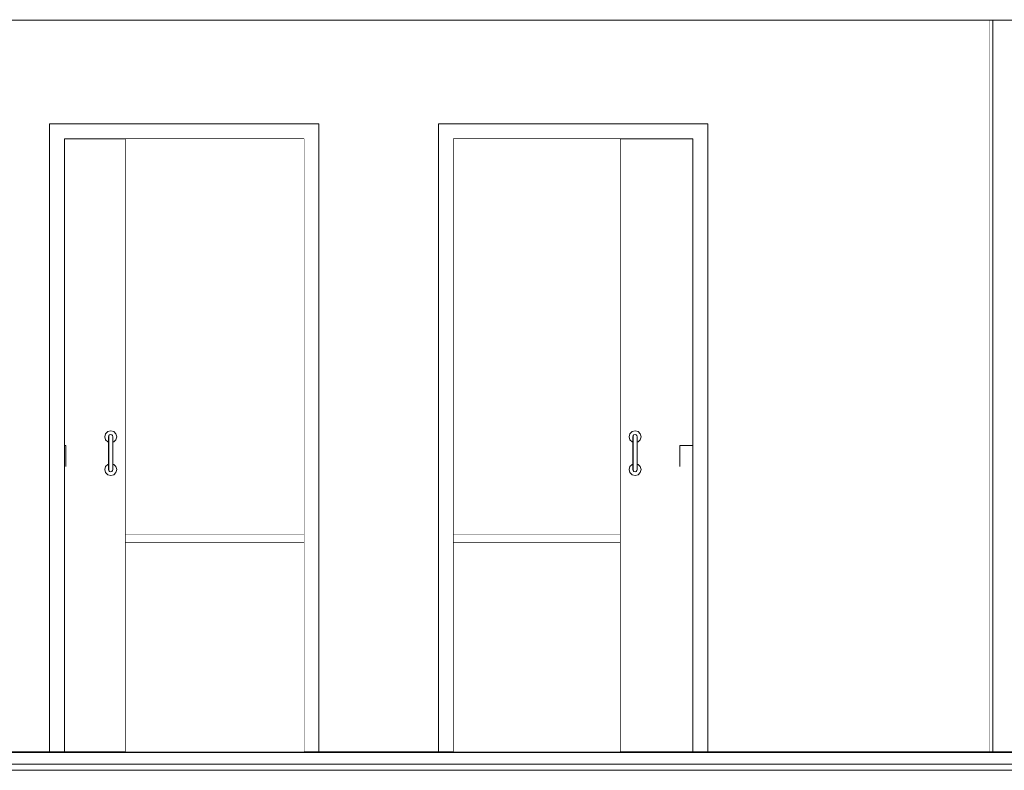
# Model space of a CAD drawing. Header units: millimetres. Extents: x -30280 to 100171, y -17460 to 4378.
# Tile 105 of 256: x 44810 to 48101, y -9870 to -7361. Entities that reach past the tile are written whole.
import ezdxf

# ---------------------------------------------------------------- set-up
doc = ezdxf.new("R2010")
doc.units = ezdxf.units.MM
doc.header["$MEASUREMENT"] = 0
doc.linetypes.add('Wipeout_Contour', pattern=[1000, 0, -1000])
for name, color, linetype in [('07_CR_Cel Ras pladur', 7, 'Continuous'), ('10_ESTR_Fotjats', 7, 'Continuous'), ('12_FAÇ_Façana', 7, 'Continuous'), ('Nuevo_08_E_Envans secs', 7, 'Continuous'), ('Nuevo_09_EI_Mobiliari general', 7, 'Continuous'), ('Nuevo_14_PAV_Soft Light Grey 0554', 7, 'Continuous'), ('Nuevo_Puertas Archicad', 7, 'Continuous')]:
    doc.layers.add(name, color=color, linetype=linetype)
for name, color, linetype, lineweight in [('07_CR_Cel Ras pladur_Pluma_Nº__1', 7, 'Continuous', 5), ('10_ESTR_Fotjats_Pluma_Nº__1', 7, 'Continuous', 5), ('12_FAÇ_Façana_Pluma_Nº__47', 7, 'Continuous', 20), ('Nuevo_08_E_Envans secs_Pluma_Nº__47', 7, 'Continuous', 20), ('Nuevo_09_EI_Mobiliari general_Pluma_Nº__1', 7, 'Continuous', 5), ('Nuevo_14_PAV_Soft Light Grey 0554_Pluma_Nº__29', 7, 'Continuous', 20)]:
    doc.layers.add(name, color=color, linetype=linetype, lineweight=lineweight)
doc.layers.add('Nuevo_Puertas Archicad_Pluma_Nº__3', color=7, linetype='Continuous', lineweight=5, true_color=0xa4a4a4)

# ---------------------------------------------------------------- blocks, each defined once
blk = doc.blocks.new('Elem Sección_105_2', base_point=(41970.3, -13460))
at = {"color": 254, "linetype": 'Wipeout_Contour', "lineweight": 0, "ltscale": 736222.598238}
blk.add_wipeout([(42335.2, -9808), (43003.3, -9808), (43003.3, -7710), (43903.3, -7710), (43903.3, -9808), (44909.8, -9808), (44909.8, -7710), (45809.8, -7710), (45809.8, -9808), (46209.8, -9808), (46209.8, -7710), (47109.8, -7710), (47109.8, -9808), (48052.4, -9808), (48052.4, -7363), (42335.2, -7363)], dxfattribs=at).dxf.layer = 'Nuevo_08_E_Envans secs'
at = {"layer": 'Nuevo_08_E_Envans secs_Pluma_Nº__47', "color": 7, "linetype": 'Continuous', "lineweight": 20}
blk.add_line((48052.4, -9808), (48052.4, -7363), dxfattribs=at)
blk = doc.blocks.new('Elem Sección_107_2', base_point=(41970.3, -13460))
at = {"layer": 'Nuevo_Puertas Archicad_Pluma_Nº__3', "color": 253, "linetype": 'Continuous', "lineweight": 5, "true_color": 0xa4a4a4}
blk.add_line((47016.5, -8785), (47016.5, -8855), dxfattribs=at)
at = {"color": 254, "linetype": 'Wipeout_Contour', "lineweight": 0, "ltscale": 188290.341394}
blk.add_wipeout([(46209.8, -9808), (46259.8, -9808), (46259.8, -7760), (46209.8, -7760)], dxfattribs=at).dxf.layer = 'Nuevo_Puertas Archicad'
at = {"color": 254, "linetype": 'Wipeout_Contour', "lineweight": 0, "ltscale": 191630.946509}
blk.add_wipeout([(47059.8, -9808), (47109.8, -9808), (47109.8, -7760), (47059.8, -7760)], dxfattribs=at).dxf.layer = 'Nuevo_Puertas Archicad'
at = {"color": 254, "linetype": 'Wipeout_Contour', "lineweight": 0, "ltscale": 190734.935279}
blk.add_wipeout([(46873.5, -8759), (46873.5, -8755), (46872.6, -8751.5), (46872.6, -8756)], dxfattribs=at).dxf.layer = 'Nuevo_Puertas Archicad'
at = {"color": 254, "linetype": 'Wipeout_Contour', "lineweight": 0, "ltscale": 190764.293464}
blk.add_wipeout([(46859.5, -8861), (46859.5, -8865), (46860.4, -8868.5), (46860.4, -8864)], dxfattribs=at).dxf.layer = 'Nuevo_Puertas Archicad'
at = {"layer": 'Nuevo_Puertas Archicad_Pluma_Nº__3', "color": 253, "linetype": 'Continuous', "lineweight": 5, "true_color": 0xa4a4a4}
blk.add_line((47016.5, -8785), (47059.8, -8785), dxfattribs=at)
at = {"color": 254, "linetype": 'Wipeout_Contour', "lineweight": 0, "ltscale": 283788.26966}
blk.add_wipeout([(46209.8, -7710), (46209.8, -7760), (46259.8, -7760), (47059.8, -7760), (47109.8, -7760), (47109.8, -7710)], dxfattribs=at).dxf.layer = 'Nuevo_Puertas Archicad'
at = {"color": 254, "linetype": 'Wipeout_Contour', "lineweight": 0, "ltscale": 190740.774067}
blk.add_wipeout([(46873.5, -8770), (46873.5, -8759), (46872.6, -8756), (46872.6, -8768.2)], dxfattribs=at).dxf.layer = 'Nuevo_Puertas Archicad'
at = {"color": 254, "linetype": 'Wipeout_Contour', "lineweight": 0, "ltscale": 190758.390253}
blk.add_wipeout([(46859.5, -8850), (46859.5, -8861), (46860.4, -8864), (46860.4, -8851.7)], dxfattribs=at).dxf.layer = 'Nuevo_Puertas Archicad'
at = {"layer": 'Nuevo_Puertas Archicad_Pluma_Nº__3', "color": 253, "linetype": 'Continuous', "lineweight": 5, "true_color": 0xa4a4a4}
for p, q in [((46209.8, -7710), (46209.8, -7760)), ((47109.8, -7710), (46209.8, -7710)), ((47109.8, -7760), (47109.8, -7710)), ((46209.8, -7760), (46209.8, -9808)), ((46259.8, -9808), (46259.8, -7760)), ((46259.8, -7760), (47059.8, -7760)), ((46816.5, -9808), (46816.5, -7760)), ((47059.8, -7760), (47059.8, -9808)), ((47109.8, -9808), (47109.8, -7760))]:
    blk.add_line(p, q, dxfattribs=at)
at = {"color": 254, "linetype": 'Wipeout_Contour', "lineweight": 0, "ltscale": 190750.891518}
blk.add_wipeout([(46873.5, -8785), (46873.5, -8770), (46872.6, -8768.2), (46872.6, -8785)], dxfattribs=at).dxf.layer = 'Nuevo_Puertas Archicad'
at = {"color": 254, "linetype": 'Wipeout_Contour', "lineweight": 0, "ltscale": 190748.183735}
blk.add_wipeout([(46859.5, -8835), (46859.5, -8850), (46860.4, -8851.7), (46860.4, -8835)], dxfattribs=at).dxf.layer = 'Nuevo_Puertas Archicad'
at = {"color": 254, "linetype": 'Wipeout_Contour', "lineweight": 0, "ltscale": 190725.974949}
blk.add_wipeout([(46872.6, -8756), (46872.6, -8751.5), (46870, -8748.9), (46870, -8753.7)], dxfattribs=at).dxf.layer = 'Nuevo_Puertas Archicad'
at = {"color": 254, "linetype": 'Wipeout_Contour', "lineweight": 0, "ltscale": 190773.276907}
blk.add_wipeout([(46860.4, -8864), (46860.4, -8868.5), (46863, -8871), (46863, -8866.2)], dxfattribs=at).dxf.layer = 'Nuevo_Puertas Archicad'
at = {"color": 254, "linetype": 'Wipeout_Contour', "lineweight": 0, "ltscale": 190732.36691}
blk.add_wipeout([(46872.6, -8768.2), (46872.6, -8756), (46870, -8753.7), (46870, -8766.9)], dxfattribs=at).dxf.layer = 'Nuevo_Puertas Archicad'
at = {"color": 254, "linetype": 'Wipeout_Contour', "lineweight": 0, "ltscale": 190766.81172}
blk.add_wipeout([(46860.4, -8851.7), (46860.4, -8864), (46863, -8866.2), (46863, -8853)], dxfattribs=at).dxf.layer = 'Nuevo_Puertas Archicad'
at = {"color": 254, "linetype": 'Wipeout_Contour', "lineweight": 0, "ltscale": 190743.447593}
blk.add_wipeout([(46872.6, -8785), (46872.6, -8768.2), (46870, -8766.9), (46870, -8785)], dxfattribs=at).dxf.layer = 'Nuevo_Puertas Archicad'
at = {"color": 254, "linetype": 'Wipeout_Contour', "lineweight": 0, "ltscale": 190755.631123}
blk.add_wipeout([(46860.4, -8835), (46860.4, -8851.7), (46863, -8853), (46863, -8835)], dxfattribs=at).dxf.layer = 'Nuevo_Puertas Archicad'
at = {"color": 254, "linetype": 'Wipeout_Contour', "lineweight": 0, "ltscale": 190712.852846}
blk.add_wipeout([(46870, -8753.7), (46870, -8748.9), (46866.5, -8748), (46866.5, -8752.9)], dxfattribs=at).dxf.layer = 'Nuevo_Puertas Archicad'
at = {"color": 254, "linetype": 'Wipeout_Contour', "lineweight": 0, "ltscale": 190786.4092}
blk.add_wipeout([(46863, -8866.2), (46863, -8871), (46866.5, -8872), (46866.5, -8867)], dxfattribs=at).dxf.layer = 'Nuevo_Puertas Archicad'
at = {"color": 254, "linetype": 'Wipeout_Contour', "lineweight": 0, "ltscale": 190719.563275}
blk.add_wipeout([(46870, -8766.9), (46870, -8753.7), (46866.5, -8752.9), (46866.5, -8766.5)], dxfattribs=at).dxf.layer = 'Nuevo_Puertas Archicad'
at = {"color": 254, "linetype": 'Wipeout_Contour', "lineweight": 0, "ltscale": 190779.620816}
blk.add_wipeout([(46863, -8853), (46863, -8866.2), (46866.5, -8867), (46866.5, -8853.5)], dxfattribs=at).dxf.layer = 'Nuevo_Puertas Archicad'
at = {"color": 254, "linetype": 'Wipeout_Contour', "lineweight": 0, "ltscale": 190731.20018}
blk.add_wipeout([(46870, -8785), (46870, -8766.9), (46866.5, -8766.5), (46866.5, -8785)], dxfattribs=at).dxf.layer = 'Nuevo_Puertas Archicad'
at = {"color": 254, "linetype": 'Wipeout_Contour', "lineweight": 0, "ltscale": 190767.878504}
blk.add_wipeout([(46863, -8835), (46863, -8853), (46866.5, -8853.5), (46866.5, -8835)], dxfattribs=at).dxf.layer = 'Nuevo_Puertas Archicad'
at = {"color": 254, "linetype": 'Wipeout_Contour', "lineweight": 0, "ltscale": 190699.090716}
blk.add_wipeout([(46866.5, -8752.9), (46866.5, -8748), (46863, -8748.9), (46863, -8753.7)], dxfattribs=at).dxf.layer = 'Nuevo_Puertas Archicad'
at = {"color": 254, "linetype": 'Wipeout_Contour', "lineweight": 0, "ltscale": 190800.165076}
blk.add_wipeout([(46866.5, -8867), (46866.5, -8872), (46870, -8871), (46870, -8866.2)], dxfattribs=at).dxf.layer = 'Nuevo_Puertas Archicad'
at = {"color": 254, "linetype": 'Wipeout_Contour', "lineweight": 0, "ltscale": 190705.801624}
blk.add_wipeout([(46866.5, -8766.5), (46866.5, -8752.9), (46863, -8753.7), (46863, -8766.9)], dxfattribs=at).dxf.layer = 'Nuevo_Puertas Archicad'
at = {"color": 254, "linetype": 'Wipeout_Contour', "lineweight": 0, "ltscale": 190793.377176}
blk.add_wipeout([(46866.5, -8853.5), (46866.5, -8867), (46870, -8866.2), (46870, -8853)], dxfattribs=at).dxf.layer = 'Nuevo_Puertas Archicad'
at = {"color": 254, "linetype": 'Wipeout_Contour', "lineweight": 0, "ltscale": 190717.439358}
blk.add_wipeout([(46866.5, -8785), (46866.5, -8766.5), (46863, -8766.9), (46863, -8785)], dxfattribs=at).dxf.layer = 'Nuevo_Puertas Archicad'
at = {"color": 254, "linetype": 'Wipeout_Contour', "lineweight": 0, "ltscale": 190781.6357}
blk.add_wipeout([(46866.5, -8835), (46866.5, -8853.5), (46870, -8853), (46870, -8835)], dxfattribs=at).dxf.layer = 'Nuevo_Puertas Archicad'
at = {"color": 254, "linetype": 'Wipeout_Contour', "lineweight": 0, "ltscale": 190688.376331}
blk.add_wipeout([(46863, -8753.7), (46863, -8748.9), (46860.4, -8751.5), (46860.4, -8756)], dxfattribs=at).dxf.layer = 'Nuevo_Puertas Archicad'
at = {"color": 254, "linetype": 'Wipeout_Contour', "lineweight": 0, "ltscale": 190810.858883}
blk.add_wipeout([(46870, -8866.2), (46870, -8871), (46872.6, -8868.5), (46872.6, -8864)], dxfattribs=at).dxf.layer = 'Nuevo_Puertas Archicad'
at = {"color": 254, "linetype": 'Wipeout_Contour', "lineweight": 0, "ltscale": 190694.769542}
blk.add_wipeout([(46863, -8766.9), (46863, -8753.7), (46860.4, -8756), (46860.4, -8768.2)], dxfattribs=at).dxf.layer = 'Nuevo_Puertas Archicad'
at = {"color": 254, "linetype": 'Wipeout_Contour', "lineweight": 0, "ltscale": 190804.394958}
blk.add_wipeout([(46870, -8853), (46870, -8866.2), (46872.6, -8864), (46872.6, -8851.7)], dxfattribs=at).dxf.layer = 'Nuevo_Puertas Archicad'
at = {"color": 254, "linetype": 'Wipeout_Contour', "lineweight": 0, "ltscale": 190705.852389}
blk.add_wipeout([(46863, -8785), (46863, -8766.9), (46860.4, -8768.2), (46860.4, -8785)], dxfattribs=at).dxf.layer = 'Nuevo_Puertas Archicad'
at = {"color": 254, "linetype": 'Wipeout_Contour', "lineweight": 0, "ltscale": 190793.216543}
blk.add_wipeout([(46870, -8835), (46870, -8853), (46872.6, -8851.7), (46872.6, -8835)], dxfattribs=at).dxf.layer = 'Nuevo_Puertas Archicad'
at = {"color": 254, "linetype": 'Wipeout_Contour', "lineweight": 0, "ltscale": 190683.575132}
blk.add_wipeout([(46860.4, -8756), (46860.4, -8751.5), (46859.5, -8755), (46859.5, -8759)], dxfattribs=at).dxf.layer = 'Nuevo_Puertas Archicad'
at = {"color": 254, "linetype": 'Wipeout_Contour', "lineweight": 0, "ltscale": 190815.631924}
blk.add_wipeout([(46872.6, -8864), (46872.6, -8868.5), (46873.5, -8865), (46873.5, -8861)], dxfattribs=at).dxf.layer = 'Nuevo_Puertas Archicad'
at = {"color": 254, "linetype": 'Wipeout_Contour', "lineweight": 0, "ltscale": 190689.41549}
blk.add_wipeout([(46860.4, -8768.2), (46860.4, -8756), (46859.5, -8759), (46859.5, -8770)], dxfattribs=at).dxf.layer = 'Nuevo_Puertas Archicad'
at = {"color": 254, "linetype": 'Wipeout_Contour', "lineweight": 0, "ltscale": 190809.730297}
blk.add_wipeout([(46872.6, -8851.7), (46872.6, -8864), (46873.5, -8861), (46873.5, -8850)], dxfattribs=at).dxf.layer = 'Nuevo_Puertas Archicad'
at = {"color": 254, "linetype": 'Wipeout_Contour', "lineweight": 0, "ltscale": 190699.535655}
blk.add_wipeout([(46860.4, -8785), (46860.4, -8768.2), (46859.5, -8770), (46859.5, -8785)], dxfattribs=at).dxf.layer = 'Nuevo_Puertas Archicad'
at = {"color": 254, "linetype": 'Wipeout_Contour', "lineweight": 0, "ltscale": 190799.526515}
blk.add_wipeout([(46872.6, -8835), (46872.6, -8851.7), (46873.5, -8850), (46873.5, -8835)], dxfattribs=at).dxf.layer = 'Nuevo_Puertas Archicad'
at = {"color": 254, "linetype": 'Wipeout_Contour', "lineweight": 0, "ltscale": 190723.838698}
blk.add_wipeout([(46859.5, -8835), (46860.4, -8835), (46860.4, -8785), (46859.5, -8785)], dxfattribs=at).dxf.layer = 'Nuevo_Puertas Archicad'
at = {"color": 254, "linetype": 'Wipeout_Contour', "lineweight": 0, "ltscale": 190730.718183}
blk.add_wipeout([(46860.4, -8835), (46863, -8835), (46863, -8785), (46860.4, -8785)], dxfattribs=at).dxf.layer = 'Nuevo_Puertas Archicad'
at = {"color": 254, "linetype": 'Wipeout_Contour', "lineweight": 0, "ltscale": 190742.633813}
blk.add_wipeout([(46863, -8835), (46866.5, -8835), (46866.5, -8785), (46863, -8785)], dxfattribs=at).dxf.layer = 'Nuevo_Puertas Archicad'
at = {"color": 254, "linetype": 'Wipeout_Contour', "lineweight": 0, "ltscale": 190756.392824}
blk.add_wipeout([(46866.5, -8835), (46870, -8835), (46870, -8785), (46866.5, -8785)], dxfattribs=at).dxf.layer = 'Nuevo_Puertas Archicad'
at = {"color": 254, "linetype": 'Wipeout_Contour', "lineweight": 0, "ltscale": 190768.308499}
blk.add_wipeout([(46870, -8835), (46872.6, -8835), (46872.6, -8785), (46870, -8785)], dxfattribs=at).dxf.layer = 'Nuevo_Puertas Archicad'
at = {"color": 254, "linetype": 'Wipeout_Contour', "lineweight": 0, "ltscale": 190775.188024}
blk.add_wipeout([(46872.6, -8835), (46873.5, -8835), (46873.5, -8785), (46872.6, -8785)], dxfattribs=at).dxf.layer = 'Nuevo_Puertas Archicad'
at = {"color": 254, "linetype": 'Wipeout_Contour', "lineweight": 0, "ltscale": 1001229.876658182}
blk.add_wipeout([(46846.5, -8755), (46849.2, -8765), (46856.5, -8772.3), (46859.5, -8773.1), (46859.5, -8755), (46860.4, -8751.5), (46863, -8748.9), (46866.5, -8748), (46870, -8748.9), (46872.6, -8751.5), (46873.5, -8755), (46873.5, -8770), (46873.5, -8773.1), (46876.5, -8772.3), (46883.8, -8765), (46886.5, -8755), (46883.8, -8745), (46876.5, -8737.7), (46866.5, -8735), (46856.5, -8737.7), (46849.2, -8745)], dxfattribs=at).dxf.layer = 'Nuevo_Puertas Archicad'
at = {"color": 254, "linetype": 'Wipeout_Contour', "lineweight": 0, "ltscale": 1049357.998739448}
blk.add_wipeout([(46846.5, -8865), (46849.2, -8875), (46856.5, -8882.3), (46866.5, -8885), (46876.5, -8882.3), (46883.8, -8875), (46886.5, -8865), (46883.8, -8855), (46876.5, -8847.7), (46873.5, -8846.9), (46873.5, -8850), (46873.5, -8861), (46873.5, -8865), (46872.6, -8868.5), (46870, -8871), (46866.5, -8872), (46863, -8871), (46860.4, -8868.5), (46859.5, -8865), (46859.5, -8846.9), (46856.5, -8847.7), (46849.2, -8855)], dxfattribs=at).dxf.layer = 'Nuevo_Puertas Archicad'
at = {"layer": 'Nuevo_Puertas Archicad_Pluma_Nº__3', "color": 253, "linetype": 'Continuous', "lineweight": 5, "true_color": 0xa4a4a4}
for p, q in [((46849.2, -8745), (46846.5, -8755)), ((46856.5, -8737.7), (46849.2, -8745)), ((46866.5, -8735), (46856.5, -8737.7)), ((46860.4, -8751.5), (46859.5, -8755)), ((46863, -8748.9), (46860.4, -8751.5)), ((46866.5, -8748), (46863, -8748.9)), ((46876.5, -8737.7), (46866.5, -8735)), ((46870, -8748.9), (46866.5, -8748)), ((46872.6, -8751.5), (46870, -8748.9)), ((46873.5, -8755), (46872.6, -8751.5)), ((46883.8, -8745), (46876.5, -8737.7)), ((46886.5, -8755), (46883.8, -8745)), ((46846.5, -8755), (46849.2, -8765)), ((46849.2, -8765), (46856.5, -8772.3)), ((46856.5, -8772.3), (46859.5, -8773.1)), ((46859.5, -8755), (46859.5, -8759)), ((46859.5, -8759), (46859.5, -8770)), ((46859.5, -8770), (46859.5, -8785)), ((46859.5, -8835), (46859.5, -8785)), ((46873.5, -8755), (46873.5, -8759)), ((46873.5, -8759), (46873.5, -8770)), ((46873.5, -8770), (46873.5, -8785)), ((46873.5, -8773.1), (46876.5, -8772.3)), ((46873.5, -8835), (46873.5, -8785)), ((46876.5, -8772.3), (46883.8, -8765)), ((46883.8, -8765), (46886.5, -8755)), ((46856.5, -8847.7), (46849.2, -8855)), ((46859.5, -8846.9), (46856.5, -8847.7)), ((46859.5, -8850), (46859.5, -8835)), ((46859.5, -8861), (46859.5, -8850)), ((46873.5, -8850), (46873.5, -8835)), ((46876.5, -8847.7), (46873.5, -8846.9)), ((46873.5, -8861), (46873.5, -8850)), ((46883.8, -8855), (46876.5, -8847.7)), ((46849.2, -8855), (46846.5, -8865)), ((46846.5, -8865), (46849.2, -8875)), ((46849.2, -8875), (46856.5, -8882.3)), ((46856.5, -8882.3), (46866.5, -8885)), ((46859.5, -8865), (46859.5, -8861)), ((46859.5, -8865), (46860.4, -8868.5)), ((46860.4, -8868.5), (46863, -8871)), ((46863, -8871), (46866.5, -8872)), ((46866.5, -8872), (46870, -8871)), ((46866.5, -8885), (46876.5, -8882.3)), ((46870, -8871), (46872.6, -8868.5)), ((46872.6, -8868.5), (46873.5, -8865)), ((46873.5, -8865), (46873.5, -8861)), ((46876.5, -8882.3), (46883.8, -8875)), ((46886.5, -8865), (46883.8, -8855)), ((46883.8, -8875), (46886.5, -8865))]:
    blk.add_line(p, q, dxfattribs=at)
blk = doc.blocks.new('Elem Sección_108_2', base_point=(41970.3, -13460))
at = {"color": 254, "linetype": 'Wipeout_Contour', "lineweight": 0, "ltscale": 183185.402164}
blk.add_wipeout([(44909.8, -9808), (44959.8, -9808), (44959.8, -7760), (44909.8, -7760)], dxfattribs=at).dxf.layer = 'Nuevo_Puertas Archicad'
at = {"color": 254, "linetype": 'Wipeout_Contour', "lineweight": 0, "ltscale": 186522.653471}
blk.add_wipeout([(45759.8, -9808), (45809.8, -9808), (45809.8, -7760), (45759.8, -7760)], dxfattribs=at).dxf.layer = 'Nuevo_Puertas Archicad'
at = {"color": 254, "linetype": 'Wipeout_Contour', "lineweight": 0, "ltscale": 183796.932562}
blk.add_wipeout([(45106.9, -8759), (45107.8, -8756), (45107.8, -8751.5), (45106.9, -8755)], dxfattribs=at).dxf.layer = 'Nuevo_Puertas Archicad'
at = {"color": 254, "linetype": 'Wipeout_Contour', "lineweight": 0, "ltscale": 183931.942336}
blk.add_wipeout([(45120.9, -8861), (45120, -8864), (45120, -8868.5), (45120.9, -8865)], dxfattribs=at).dxf.layer = 'Nuevo_Puertas Archicad'
at = {"layer": 'Nuevo_Puertas Archicad_Pluma_Nº__3', "color": 253, "linetype": 'Continuous', "lineweight": 5, "true_color": 0xa4a4a4}
for q in [(44959.8, -8785), (44963.9, -8855)]:
    blk.add_line((44963.9, -8785), q, dxfattribs=at)
at = {"color": 254, "linetype": 'Wipeout_Contour', "lineweight": 0, "ltscale": 276096.493867}
blk.add_wipeout([(45809.8, -7710), (44909.8, -7710), (44909.8, -7760), (44959.8, -7760), (45759.8, -7760), (45809.8, -7760)], dxfattribs=at).dxf.layer = 'Nuevo_Puertas Archicad'
at = {"color": 254, "linetype": 'Wipeout_Contour', "lineweight": 0, "ltscale": 183802.991741}
blk.add_wipeout([(45106.9, -8770), (45107.8, -8768.2), (45107.8, -8756), (45106.9, -8759)], dxfattribs=at).dxf.layer = 'Nuevo_Puertas Archicad'
at = {"color": 254, "linetype": 'Wipeout_Contour', "lineweight": 0, "ltscale": 183925.819829}
blk.add_wipeout([(45120.9, -8850), (45120, -8851.7), (45120, -8864), (45120.9, -8861)], dxfattribs=at).dxf.layer = 'Nuevo_Puertas Archicad'
at = {"layer": 'Nuevo_Puertas Archicad_Pluma_Nº__3', "color": 253, "linetype": 'Continuous', "lineweight": 5, "true_color": 0xa4a4a4}
for p, q in [((44909.8, -7760), (44909.8, -7710)), ((44909.8, -7710), (45809.8, -7710)), ((45809.8, -7710), (45809.8, -7760)), ((44909.8, -9808), (44909.8, -7760)), ((44959.8, -7760), (44959.8, -9808)), ((45759.8, -7760), (44959.8, -7760)), ((45163.9, -9808), (45163.9, -7760)), ((45759.8, -9808), (45759.8, -7760)), ((45809.8, -7760), (45809.8, -9808))]:
    blk.add_line(p, q, dxfattribs=at)
at = {"color": 254, "linetype": 'Wipeout_Contour', "lineweight": 0, "ltscale": 183813.491048}
blk.add_wipeout([(45106.9, -8785), (45107.8, -8785), (45107.8, -8768.2), (45106.9, -8770)], dxfattribs=at).dxf.layer = 'Nuevo_Puertas Archicad'
at = {"color": 254, "linetype": 'Wipeout_Contour', "lineweight": 0, "ltscale": 183915.23412}
blk.add_wipeout([(45120.9, -8835), (45120, -8835), (45120, -8851.7), (45120.9, -8850)], dxfattribs=at).dxf.layer = 'Nuevo_Puertas Archicad'
at = {"color": 254, "linetype": 'Wipeout_Contour', "lineweight": 0, "ltscale": 183801.646665}
blk.add_wipeout([(45107.8, -8756), (45110.4, -8753.7), (45110.4, -8748.9), (45107.8, -8751.5)], dxfattribs=at).dxf.layer = 'Nuevo_Puertas Archicad'
at = {"color": 254, "linetype": 'Wipeout_Contour', "lineweight": 0, "ltscale": 183927.257465}
blk.add_wipeout([(45120, -8864), (45117.4, -8866.2), (45117.4, -8871), (45120, -8868.5)], dxfattribs=at).dxf.layer = 'Nuevo_Puertas Archicad'
at = {"color": 254, "linetype": 'Wipeout_Contour', "lineweight": 0, "ltscale": 183808.279406}
blk.add_wipeout([(45107.8, -8768.2), (45110.4, -8766.9), (45110.4, -8753.7), (45107.8, -8756)], dxfattribs=at).dxf.layer = 'Nuevo_Puertas Archicad'
at = {"color": 254, "linetype": 'Wipeout_Contour', "lineweight": 0, "ltscale": 183920.551612}
blk.add_wipeout([(45120, -8851.7), (45117.4, -8853), (45117.4, -8866.2), (45120, -8864)], dxfattribs=at).dxf.layer = 'Nuevo_Puertas Archicad'
at = {"color": 254, "linetype": 'Wipeout_Contour', "lineweight": 0, "ltscale": 183819.77745}
blk.add_wipeout([(45107.8, -8785), (45110.4, -8785), (45110.4, -8766.9), (45107.8, -8768.2)], dxfattribs=at).dxf.layer = 'Nuevo_Puertas Archicad'
at = {"color": 254, "linetype": 'Wipeout_Contour', "lineweight": 0, "ltscale": 183908.954777}
blk.add_wipeout([(45120, -8835), (45117.4, -8835), (45117.4, -8853), (45120, -8851.7)], dxfattribs=at).dxf.layer = 'Nuevo_Puertas Archicad'
at = {"color": 254, "linetype": 'Wipeout_Contour', "lineweight": 0, "ltscale": 183812.300066}
blk.add_wipeout([(45110.4, -8753.7), (45113.9, -8752.9), (45113.9, -8748), (45110.4, -8748.9)], dxfattribs=at).dxf.layer = 'Nuevo_Puertas Archicad'
at = {"color": 254, "linetype": 'Wipeout_Contour', "lineweight": 0, "ltscale": 183916.62556}
blk.add_wipeout([(45117.4, -8866.2), (45113.9, -8867), (45113.9, -8872), (45117.4, -8871)], dxfattribs=at).dxf.layer = 'Nuevo_Puertas Archicad'
at = {"color": 254, "linetype": 'Wipeout_Contour', "lineweight": 0, "ltscale": 183819.262395}
blk.add_wipeout([(45110.4, -8766.9), (45113.9, -8766.5), (45113.9, -8752.9), (45110.4, -8753.7)], dxfattribs=at).dxf.layer = 'Nuevo_Puertas Archicad'
at = {"color": 254, "linetype": 'Wipeout_Contour', "lineweight": 0, "ltscale": 183909.583593}
blk.add_wipeout([(45117.4, -8853), (45113.9, -8853.5), (45113.9, -8867), (45117.4, -8866.2)], dxfattribs=at).dxf.layer = 'Nuevo_Puertas Archicad'
at = {"color": 254, "linetype": 'Wipeout_Contour', "lineweight": 0, "ltscale": 183831.336089}
blk.add_wipeout([(45110.4, -8785), (45113.9, -8785), (45113.9, -8766.5), (45110.4, -8766.9)], dxfattribs=at).dxf.layer = 'Nuevo_Puertas Archicad'
at = {"color": 254, "linetype": 'Wipeout_Contour', "lineweight": 0, "ltscale": 183897.402597}
blk.add_wipeout([(45117.4, -8835), (45113.9, -8835), (45113.9, -8853.5), (45117.4, -8853)], dxfattribs=at).dxf.layer = 'Nuevo_Puertas Archicad'
at = {"color": 254, "linetype": 'Wipeout_Contour', "lineweight": 0, "ltscale": 183826.043869}
blk.add_wipeout([(45113.9, -8752.9), (45117.4, -8753.7), (45117.4, -8748.9), (45113.9, -8748)], dxfattribs=at).dxf.layer = 'Nuevo_Puertas Archicad'
at = {"color": 254, "linetype": 'Wipeout_Contour', "lineweight": 0, "ltscale": 183902.888478}
blk.add_wipeout([(45113.9, -8867), (45110.4, -8866.2), (45110.4, -8871), (45113.9, -8872)], dxfattribs=at).dxf.layer = 'Nuevo_Puertas Archicad'
at = {"color": 254, "linetype": 'Wipeout_Contour', "lineweight": 0, "ltscale": 183833.005684}
blk.add_wipeout([(45113.9, -8766.5), (45117.4, -8766.9), (45117.4, -8753.7), (45113.9, -8752.9)], dxfattribs=at).dxf.layer = 'Nuevo_Puertas Archicad'
at = {"color": 254, "linetype": 'Wipeout_Contour', "lineweight": 0, "ltscale": 183895.845991}
blk.add_wipeout([(45113.9, -8853.5), (45110.4, -8853), (45110.4, -8866.2), (45113.9, -8867)], dxfattribs=at).dxf.layer = 'Nuevo_Puertas Archicad'
at = {"color": 254, "linetype": 'Wipeout_Contour', "lineweight": 0, "ltscale": 183845.078486}
blk.add_wipeout([(45113.9, -8785), (45117.4, -8785), (45117.4, -8766.9), (45113.9, -8766.5)], dxfattribs=at).dxf.layer = 'Nuevo_Puertas Archicad'
at = {"color": 254, "linetype": 'Wipeout_Contour', "lineweight": 0, "ltscale": 183883.664097}
blk.add_wipeout([(45113.9, -8835), (45110.4, -8835), (45110.4, -8853), (45113.9, -8853.5)], dxfattribs=at).dxf.layer = 'Nuevo_Puertas Archicad'
at = {"color": 254, "linetype": 'Wipeout_Contour', "lineweight": 0, "ltscale": 183839.195196}
blk.add_wipeout([(45117.4, -8753.7), (45120, -8756), (45120, -8751.5), (45117.4, -8748.9)], dxfattribs=at).dxf.layer = 'Nuevo_Puertas Archicad'
at = {"color": 254, "linetype": 'Wipeout_Contour', "lineweight": 0, "ltscale": 183889.72682}
blk.add_wipeout([(45110.4, -8866.2), (45107.8, -8864), (45107.8, -8868.5), (45110.4, -8871)], dxfattribs=at).dxf.layer = 'Nuevo_Puertas Archicad'
at = {"color": 254, "linetype": 'Wipeout_Contour', "lineweight": 0, "ltscale": 183845.826595}
blk.add_wipeout([(45117.4, -8766.9), (45120, -8768.2), (45120, -8756), (45117.4, -8753.7)], dxfattribs=at).dxf.layer = 'Nuevo_Puertas Archicad'
at = {"color": 254, "linetype": 'Wipeout_Contour', "lineweight": 0, "ltscale": 183883.01961}
blk.add_wipeout([(45110.4, -8853), (45107.8, -8851.7), (45107.8, -8864), (45110.4, -8866.2)], dxfattribs=at).dxf.layer = 'Nuevo_Puertas Archicad'
at = {"color": 254, "linetype": 'Wipeout_Contour', "lineweight": 0, "ltscale": 183857.322313}
blk.add_wipeout([(45117.4, -8785), (45120, -8785), (45120, -8768.2), (45117.4, -8766.9)], dxfattribs=at).dxf.layer = 'Nuevo_Puertas Archicad'
at = {"color": 254, "linetype": 'Wipeout_Contour', "lineweight": 0, "ltscale": 183871.420431}
blk.add_wipeout([(45110.4, -8835), (45107.8, -8835), (45107.8, -8851.7), (45110.4, -8853)], dxfattribs=at).dxf.layer = 'Nuevo_Puertas Archicad'
at = {"color": 254, "linetype": 'Wipeout_Contour', "lineweight": 0, "ltscale": 183848.224251}
blk.add_wipeout([(45120, -8756), (45120.9, -8759), (45120.9, -8755), (45120, -8751.5)], dxfattribs=at).dxf.layer = 'Nuevo_Puertas Archicad'
at = {"color": 254, "linetype": 'Wipeout_Contour', "lineweight": 0, "ltscale": 183880.673956}
blk.add_wipeout([(45107.8, -8864), (45106.9, -8861), (45106.9, -8865), (45107.8, -8868.5)], dxfattribs=at).dxf.layer = 'Nuevo_Puertas Archicad'
at = {"color": 254, "linetype": 'Wipeout_Contour', "lineweight": 0, "ltscale": 183854.281744}
blk.add_wipeout([(45120, -8768.2), (45120.9, -8770), (45120.9, -8759), (45120, -8756)], dxfattribs=at).dxf.layer = 'Nuevo_Puertas Archicad'
at = {"color": 254, "linetype": 'Wipeout_Contour', "lineweight": 0, "ltscale": 183874.549747}
blk.add_wipeout([(45107.8, -8851.7), (45106.9, -8850), (45106.9, -8861), (45107.8, -8864)], dxfattribs=at).dxf.layer = 'Nuevo_Puertas Archicad'
at = {"color": 254, "linetype": 'Wipeout_Contour', "lineweight": 0, "ltscale": 183864.778133}
blk.add_wipeout([(45120, -8785), (45120.9, -8785), (45120.9, -8770), (45120, -8768.2)], dxfattribs=at).dxf.layer = 'Nuevo_Puertas Archicad'
at = {"color": 254, "linetype": 'Wipeout_Contour', "lineweight": 0, "ltscale": 183863.961097}
blk.add_wipeout([(45107.8, -8835), (45106.9, -8835), (45106.9, -8850), (45107.8, -8851.7)], dxfattribs=at).dxf.layer = 'Nuevo_Puertas Archicad'
at = {"color": 254, "linetype": 'Wipeout_Contour', "lineweight": 0, "ltscale": 183889.984412}
blk.add_wipeout([(45120.9, -8835), (45120.9, -8785), (45120, -8785), (45120, -8835)], dxfattribs=at).dxf.layer = 'Nuevo_Puertas Archicad'
at = {"color": 254, "linetype": 'Wipeout_Contour', "lineweight": 0, "ltscale": 183883.114164}
blk.add_wipeout([(45120, -8835), (45120, -8785), (45117.4, -8785), (45117.4, -8835)], dxfattribs=at).dxf.layer = 'Nuevo_Puertas Archicad'
at = {"color": 254, "linetype": 'Wipeout_Contour', "lineweight": 0, "ltscale": 183871.21456}
blk.add_wipeout([(45117.4, -8835), (45117.4, -8785), (45113.9, -8785), (45113.9, -8835)], dxfattribs=at).dxf.layer = 'Nuevo_Puertas Archicad'
at = {"color": 254, "linetype": 'Wipeout_Contour', "lineweight": 0, "ltscale": 183857.474109}
blk.add_wipeout([(45113.9, -8835), (45113.9, -8785), (45110.4, -8785), (45110.4, -8835)], dxfattribs=at).dxf.layer = 'Nuevo_Puertas Archicad'
at = {"color": 254, "linetype": 'Wipeout_Contour', "lineweight": 0, "ltscale": 183845.574555}
blk.add_wipeout([(45110.4, -8835), (45110.4, -8785), (45107.8, -8785), (45107.8, -8835)], dxfattribs=at).dxf.layer = 'Nuevo_Puertas Archicad'
at = {"color": 254, "linetype": 'Wipeout_Contour', "lineweight": 0, "ltscale": 183838.704353}
blk.add_wipeout([(45107.8, -8835), (45107.8, -8785), (45106.9, -8785), (45106.9, -8835)], dxfattribs=at).dxf.layer = 'Nuevo_Puertas Archicad'
at = {"color": 254, "linetype": 'Wipeout_Contour', "lineweight": 0, "ltscale": 965072.649857}
blk.add_wipeout([(45093.9, -8755), (45096.6, -8765), (45103.9, -8772.3), (45106.9, -8773.1), (45106.9, -8755), (45107.8, -8751.5), (45110.4, -8748.9), (45113.9, -8748), (45117.4, -8748.9), (45120, -8751.5), (45120.9, -8755), (45120.9, -8759), (45120.9, -8773.1), (45123.9, -8772.3), (45131.2, -8765), (45133.9, -8755), (45131.2, -8745), (45123.9, -8737.7), (45113.9, -8735), (45103.9, -8737.7), (45096.6, -8745)], dxfattribs=at).dxf.layer = 'Nuevo_Puertas Archicad'
at = {"color": 254, "linetype": 'Wipeout_Contour', "lineweight": 0, "ltscale": 965515.32277}
blk.add_wipeout([(45093.9, -8865), (45096.6, -8875), (45103.9, -8882.3), (45113.9, -8885), (45123.9, -8882.3), (45131.2, -8875), (45133.9, -8865), (45131.2, -8855), (45123.9, -8847.7), (45120.9, -8846.9), (45120.9, -8850), (45120.9, -8865), (45120, -8868.5), (45117.4, -8871), (45113.9, -8872), (45110.4, -8871), (45107.8, -8868.5), (45106.9, -8865), (45106.9, -8846.9), (45103.9, -8847.7), (45096.6, -8855)], dxfattribs=at).dxf.layer = 'Nuevo_Puertas Archicad'
at = {"layer": 'Nuevo_Puertas Archicad_Pluma_Nº__3', "color": 253, "linetype": 'Continuous', "lineweight": 5, "true_color": 0xa4a4a4}
for p, q in [((45093.9, -8755), (45096.6, -8745)), ((45096.6, -8745), (45103.9, -8737.7)), ((45103.9, -8737.7), (45113.9, -8735)), ((45106.9, -8755), (45107.8, -8751.5)), ((45107.8, -8751.5), (45110.4, -8748.9)), ((45110.4, -8748.9), (45113.9, -8748)), ((45113.9, -8735), (45123.9, -8737.7)), ((45113.9, -8748), (45117.4, -8748.9)), ((45117.4, -8748.9), (45120, -8751.5)), ((45120, -8751.5), (45120.9, -8755)), ((45123.9, -8737.7), (45131.2, -8745)), ((45131.2, -8745), (45133.9, -8755)), ((45096.6, -8765), (45093.9, -8755)), ((45103.9, -8772.3), (45096.6, -8765)), ((45106.9, -8773.1), (45103.9, -8772.3)), ((45106.9, -8755), (45106.9, -8759)), ((45106.9, -8759), (45106.9, -8770)), ((45106.9, -8770), (45106.9, -8785)), ((45106.9, -8835), (45106.9, -8785)), ((45120.9, -8755), (45120.9, -8759)), ((45120.9, -8759), (45120.9, -8770)), ((45120.9, -8770), (45120.9, -8785)), ((45123.9, -8772.3), (45120.9, -8773.1)), ((45120.9, -8835), (45120.9, -8785)), ((45131.2, -8765), (45123.9, -8772.3)), ((45133.9, -8755), (45131.2, -8765)), ((45096.6, -8855), (45103.9, -8847.7)), ((45103.9, -8847.7), (45106.9, -8846.9)), ((45106.9, -8850), (45106.9, -8835)), ((45106.9, -8861), (45106.9, -8850)), ((45120.9, -8850), (45120.9, -8835)), ((45120.9, -8846.9), (45123.9, -8847.7)), ((45120.9, -8861), (45120.9, -8850)), ((45123.9, -8847.7), (45131.2, -8855)), ((45093.9, -8865), (45096.6, -8855)), ((45096.6, -8875), (45093.9, -8865)), ((45103.9, -8882.3), (45096.6, -8875)), ((45113.9, -8885), (45103.9, -8882.3)), ((45106.9, -8865), (45106.9, -8861)), ((45107.8, -8868.5), (45106.9, -8865)), ((45110.4, -8871), (45107.8, -8868.5)), ((45113.9, -8872), (45110.4, -8871)), ((45117.4, -8871), (45113.9, -8872)), ((45123.9, -8882.3), (45113.9, -8885)), ((45120, -8868.5), (45117.4, -8871)), ((45120.9, -8865), (45120, -8868.5)), ((45120.9, -8865), (45120.9, -8861)), ((45131.2, -8875), (45123.9, -8882.3)), ((45131.2, -8855), (45133.9, -8865)), ((45133.9, -8865), (45131.2, -8875))]:
    blk.add_line(p, q, dxfattribs=at)
blk = doc.blocks.new('Elem Sección_117_2', base_point=(41970.3, -13460))
at = {"color": 254, "linetype": 'Wipeout_Contour', "lineweight": 0, "ltscale": 194411.054081}
blk.add_wipeout([(48062.4, -6510), (48062.4, -7310), (48152.4, -7310), (48152.4, -6510)], dxfattribs=at).dxf.layer = '12_FAÇ_Façana'
at = {"color": 254, "linetype": 'Wipeout_Contour', "lineweight": 0, "ltscale": 195529.356048}
blk.add_wipeout([(48062.4, -9808), (48152.4, -9808), (48152.4, -7363), (48062.4, -7363)], dxfattribs=at).dxf.layer = '12_FAÇ_Façana'
at = {"color": 254, "linetype": 'Wipeout_Contour', "lineweight": 0, "ltscale": 194213.092304}
blk.add_wipeout([(48062.4, -6510), (48052.4, -6510), (48052.4, -7310), (48062.4, -7310)], dxfattribs=at).dxf.layer = '12_FAÇ_Façana'
at = {"color": 254, "linetype": 'Wipeout_Contour', "lineweight": 0, "ltscale": 194609.016166}
blk.add_wipeout([(48152.4, -6510), (48152.4, -7310), (48162.4, -7310), (48162.4, -6510)], dxfattribs=at).dxf.layer = '12_FAÇ_Façana'
at = {"color": 254, "linetype": 'Wipeout_Contour', "lineweight": 0, "ltscale": 195332.52317}
blk.add_wipeout([(48052.4, -9808), (48062.4, -9808), (48062.4, -7363), (48052.4, -7363)], dxfattribs=at).dxf.layer = '12_FAÇ_Façana'
at = {"color": 254, "linetype": 'Wipeout_Contour', "lineweight": 0, "ltscale": 195726.189644}
blk.add_wipeout([(48152.4, -9808), (48162.4, -9808), (48162.4, -7363), (48152.4, -7363)], dxfattribs=at).dxf.layer = '12_FAÇ_Façana'
at = {"layer": '12_FAÇ_Façana_Pluma_Nº__47', "color": 7, "linetype": 'Continuous', "lineweight": 20}
for p, q in [((48062.4, -6510), (48062.4, -7310)), ((48152.4, -6510), (48152.4, -7310)), ((48162.4, -7310), (48162.4, -6510)), ((48062.4, -7363), (48062.4, -9808)), ((48152.4, -7363), (48152.4, -9808)), ((48162.4, -9808), (48162.4, -7363))]:
    blk.add_line(p, q, dxfattribs=at)
blk = doc.blocks.new('Elem Sección_121_2', base_point=(41970.3, -13460))
at = {"color": 254, "linetype": 'Wipeout_Contour', "lineweight": 0, "ltscale": 185450.931926}
blk.add_wipeout([(45163.9, -9080), (45163.9, -9110), (45759.8, -9110), (45759.8, -9080)], dxfattribs=at).dxf.layer = 'Nuevo_09_EI_Mobiliari general'
at = {"color": 254, "linetype": 'Wipeout_Contour', "lineweight": 0, "ltscale": 189674.336266}
blk.add_wipeout([(46259.8, -9080), (46259.8, -9110), (46816.5, -9110), (46816.5, -9080)], dxfattribs=at).dxf.layer = 'Nuevo_09_EI_Mobiliari general'
at = {"layer": 'Nuevo_09_EI_Mobiliari general_Pluma_Nº__1', "color": 7, "linetype": 'Continuous', "lineweight": 5}
for p, q in [((45163.9, -9080), (45759.8, -9080)), ((46259.8, -9080), (46816.5, -9080)), ((45163.9, -9110), (45759.8, -9110)), ((46259.8, -9110), (46816.5, -9110))]:
    blk.add_line(p, q, dxfattribs=at)
blk = doc.blocks.new('Elem Sección_122_2', base_point=(41970.3, -13460))
at = {"layer": '07_CR_Cel Ras pladur_Pluma_Nº__1', "color": 7, "linetype": 'Continuous', "lineweight": 5}
blk.add_line((48752.4, -7363), (42334.2, -7363), dxfattribs=at)
blk = doc.blocks.new('Elem Sección_148_2', base_point=(41970.3, -13460))
at = {"layer": '10_ESTR_Fotjats_Pluma_Nº__1', "color": 7, "linetype": 'Continuous', "lineweight": 5}
for p, q in [((49879.1, -9850), (39908.8, -9850)), ((49879.1, -9870), (39908.8, -9870))]:
    blk.add_line(p, q, dxfattribs=at)
blk = doc.blocks.new('Elem Sección_151_2', base_point=(41970.3, -13460))
at = {"layer": 'Nuevo_14_PAV_Soft Light Grey 0554_Pluma_Nº__29', "color": 7, "linetype": 'Continuous', "lineweight": 20}
for p, q in [((48752.4, -9808), (40354.2, -9808)), ((48752.4, -9810), (40354.2, -9810))]:
    blk.add_line(p, q, dxfattribs=at)
blk = doc.blocks.new('Elem Sección_152_2', base_point=(41970.3, -13460))
at = {"color": 254, "linetype": 'Wipeout_Contour', "lineweight": 0, "ltscale": 184958.417401}
blk.add_wipeout([(45163.9, -7760), (45163.9, -9080), (45759.8, -9080), (45759.8, -7760)], dxfattribs=at).dxf.layer = 'Nuevo_08_E_Envans secs'
at = {"color": 254, "linetype": 'Wipeout_Contour', "lineweight": 0, "ltscale": 189192.846717}
blk.add_wipeout([(46259.8, -7760), (46259.8, -9080), (46816.5, -9080), (46816.5, -7760)], dxfattribs=at).dxf.layer = 'Nuevo_08_E_Envans secs'
at = {"color": 254, "linetype": 'Wipeout_Contour', "lineweight": 0, "ltscale": 185747.076133}
blk.add_wipeout([(45163.9, -9110), (45163.9, -9808), (45759.8, -9808), (45759.8, -9110)], dxfattribs=at).dxf.layer = 'Nuevo_08_E_Envans secs'
at = {"color": 254, "linetype": 'Wipeout_Contour', "lineweight": 0, "ltscale": 189963.903903}
blk.add_wipeout([(46816.5, -9110), (46259.8, -9110), (46259.8, -9808), (46816.5, -9808)], dxfattribs=at).dxf.layer = 'Nuevo_08_E_Envans secs'

msp = doc.modelspace()

# ---------------------------------------------------------------- block references
at = {"layer": 'Nuevo_08_E_Envans secs', "lineweight": 0}
msp.add_blockref('Elem Sección_105_2', (41970.3, -13460), dxfattribs=at)

# ---------------------------------------------------------------- next in the draw order: block references
at = {"layer": '12_FAÇ_Façana', "lineweight": 0}
msp.add_blockref('Elem Sección_117_2', (41970.3, -13460), dxfattribs=at)
at = {"layer": 'Nuevo_Puertas Archicad', "lineweight": 0}
for name in ['Elem Sección_108_2', 'Elem Sección_107_2']:
    msp.add_blockref(name, (41970.3, -13460), dxfattribs=at)

# ---------------------------------------------------------------- next in the draw order: block references
at = {"layer": '07_CR_Cel Ras pladur', "lineweight": 0}
msp.add_blockref('Elem Sección_122_2', (41970.3, -13460), dxfattribs=at)
at = {"layer": '10_ESTR_Fotjats', "lineweight": 0}
msp.add_blockref('Elem Sección_148_2', (41970.3, -13460), dxfattribs=at)
at = {"layer": 'Nuevo_09_EI_Mobiliari general', "lineweight": 0}
msp.add_blockref('Elem Sección_121_2', (41970.3, -13460), dxfattribs=at)

# ---------------------------------------------------------------- next in the draw order: block references
at = {"layer": 'Nuevo_14_PAV_Soft Light Grey 0554', "lineweight": 0}
msp.add_blockref('Elem Sección_151_2', (41970.3, -13460), dxfattribs=at)

# ---------------------------------------------------------------- next in the draw order: block references
at = {"layer": 'Nuevo_08_E_Envans secs', "lineweight": 0}
msp.add_blockref('Elem Sección_152_2', (41970.3, -13460), dxfattribs=at)

doc.saveas('drawing.dxf')
